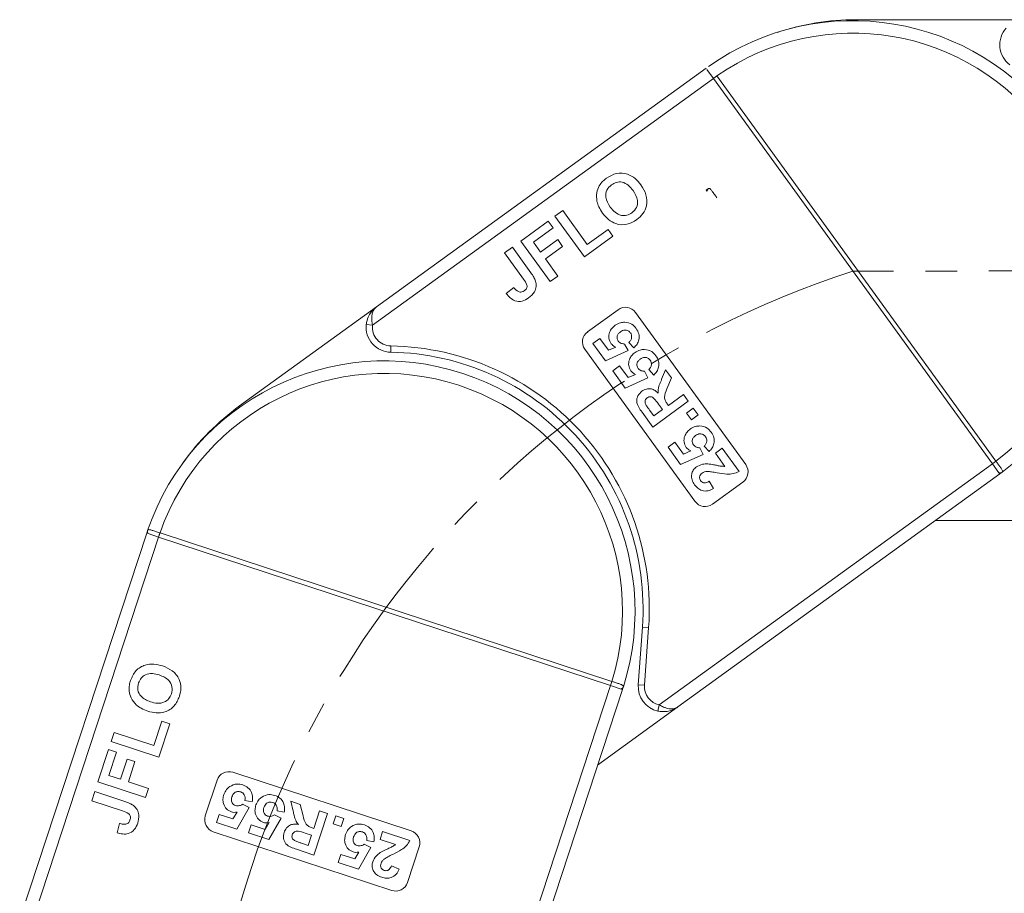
# Model space of a CAD drawing. Header units: millimetres. Extents: x 2390 to 3312, y -95 to 558.
# Tile 8 of 49: x 2699 to 2778, y 296 to 365. Entities that reach past the tile are written whole.
import ezdxf

# ---------------------------------------------------------------- set-up
doc = ezdxf.new("R2010")
doc.units = ezdxf.units.MM
doc.linetypes.add('CENTERX2', pattern=[20.32, 12.7, -2.54, 2.54, -2.54])

msp = doc.modelspace()

# ---------------------------------------------------------------- linework, layer by layer
at = {"color": 7, "linetype": 'Continuous', "lineweight": 15}
for p, q in [((2766.208, 365.289), (2779.708, 365.289)), ((2754.245, 361.413), (2727.92, 342.353)), ((2754.831, 360.603), (2754.315, 361.316)), ((2727.601, 340.888), (2754.831, 360.603)), ((2754.831, 360.603), (2754.833, 360.6)), ((2754.833, 360.6), (2755.117, 360.805)), ((2754.833, 360.6), (2777.114, 329.826)), ((2777.398, 330.031), (2755.117, 360.805)), ((2754.436, 351.798), (2754.245, 351.662)), ((2754.315, 351.564), (2754.245, 351.662)), ((2755.117, 351.054), (2755.114, 351.058)), ((2742.18, 349.591), (2742.803, 350.042)), ((2742.803, 350.042), (2744.758, 347.342)), ((2739.438, 347.606), (2741.64, 349.2)), ((2741.64, 349.2), (2742.031, 348.66)), ((2744.526, 346.351), (2742.18, 349.591)), ((2742.031, 348.66), (2740.452, 347.517)), ((2744.758, 347.342), (2746.419, 348.545)), ((2746.419, 348.545), (2746.81, 348.005)), ((2741.024, 346.728), (2742.395, 347.721)), ((2742.395, 347.721), (2742.786, 347.181)), ((2746.81, 348.005), (2744.526, 346.351)), ((2738.151, 346.674), (2738.774, 347.125)), ((2738.774, 347.125), (2740.253, 345.083)), ((2741.784, 344.366), (2739.438, 347.606)), ((2740.452, 347.517), (2741.024, 346.728)), ((2742.786, 347.181), (2741.415, 346.188)), ((2739.669, 344.577), (2738.151, 346.674)), ((2741.415, 346.188), (2742.407, 344.817)), ((2742.407, 344.817), (2741.784, 344.366)), ((2738.291, 343.42), (2738.884, 343.912)), ((2716.985, 334.436), (2727.92, 342.353)), ((2744.789, 340.369), (2747.219, 342.128)), ((2748.615, 341.905), (2757.412, 329.755)), ((2727.104, 340.939), (2727.601, 340.888)), ((2745.213, 339.434), (2745.758, 339.828)), ((2745.758, 339.828), (2746.442, 338.884)), ((2729.059, 338.734), (2729.068, 339.233)), ((2753.362, 326.823), (2744.566, 338.973)), ((2746.213, 338.052), (2745.213, 339.434)), ((2746.442, 338.884), (2747.028, 339.139)), ((2747.741, 339.385), (2748.018, 338.861)), ((2748.49, 339.092), (2748.087, 339.52)), ((2748.018, 338.861), (2746.213, 338.052)), ((2746.792, 337.253), (2747.337, 337.647)), ((2747.337, 337.647), (2748.021, 336.704)), ((2747.792, 335.872), (2746.792, 337.253)), ((2749.597, 336.68), (2747.792, 335.872)), ((2748.021, 336.704), (2748.607, 336.959)), ((2749.32, 337.205), (2749.597, 336.68)), ((2750.069, 336.911), (2749.666, 337.339)), ((2750.699, 336.567), (2751.012, 337.316)), ((2751.012, 337.316), (2751.473, 336.679)), ((2751.473, 336.679), (2751.121, 335.81)), ((2751.233, 334.485), (2752.433, 335.354)), ((2752.433, 335.354), (2752.827, 334.809)), ((2752.827, 334.809), (2749.992, 332.756)), ((2750.761, 334.143), (2750.443, 334.582)), ((2751.145, 334.607), (2751.233, 334.485)), ((2752.677, 333.869), (2753.222, 334.263)), ((2753.222, 334.263), (2753.617, 333.718)), ((2749.992, 332.756), (2749.131, 333.946)), ((2749.735, 334.107), (2750.07, 333.643)), ((2750.07, 333.643), (2750.761, 334.143)), ((2753.072, 333.323), (2752.677, 333.869)), ((2753.617, 333.718), (2753.072, 333.323)), ((2751.213, 331.147), (2751.758, 331.541)), ((2752.213, 329.766), (2751.213, 331.147)), ((2751.758, 331.541), (2752.442, 330.598)), ((2753.741, 331.099), (2754.018, 330.574)), ((2754.49, 330.805), (2754.087, 331.233)), ((2754.018, 330.574), (2752.213, 329.766)), ((2752.442, 330.598), (2753.028, 330.853)), ((2754.993, 330.67), (2755.538, 331.065)), ((2755.755, 329.617), (2754.993, 330.67)), ((2755.538, 331.065), (2756.88, 329.211)), ((2777.116, 329.823), (2750.508, 310.558)), ((2777.114, 329.826), (2777.398, 330.031)), ((2777.114, 329.826), (2777.116, 329.823)), ((2777.116, 329.823), (2777.632, 329.11)), ((2777.401, 330.027), (2777.398, 330.031)), ((2752, 310.404), (2777.703, 329.013)), ((2777.632, 329.11), (2777.703, 329.013)), ((2754.506, 328.434), (2754.848, 327.851)), ((2757.189, 328.359), (2754.759, 326.599)), ((2780.476, 325.289), (2772.559, 325.289)), ((2709.568, 324.28), (2699.423, 293.404)), ((2709.643, 324.503), (2709.568, 324.28)), ((2709.682, 324.243), (2709.568, 324.28)), ((2710.518, 323.968), (2709.682, 324.243)), ((2710.521, 323.967), (2710.631, 324.3)), ((2710.631, 324.3), (2710.626, 324.301)), ((2746.726, 312.44), (2710.631, 324.3)), ((2700.024, 292.03), (2710.518, 323.968)), ((2710.518, 323.968), (2710.521, 323.967)), ((2710.521, 323.967), (2746.616, 312.107)), ((2749.162, 316.773), (2748.832, 312.167)), ((2749.162, 316.773), (2749.661, 316.737)), ((2749.331, 312.131), (2749.661, 316.737)), ((2746.616, 312.107), (2746.726, 312.44)), ((2746.73, 312.438), (2746.726, 312.44)), ((2746.619, 312.106), (2736.365, 280.898)), ((2737.664, 281.648), (2747.569, 311.794)), ((2746.616, 312.107), (2746.619, 312.106)), ((2746.619, 312.106), (2747.455, 311.832)), ((2747.455, 311.832), (2747.569, 311.794)), ((2749.331, 312.131), (2748.832, 312.167)), ((2752, 310.404), (2745.587, 305.761)), ((2750.508, 310.558), (2750.402, 310.07)), ((2710.135, 307.32), (2710.776, 309.269)), ((2710.776, 309.269), (2711.409, 309.061)), ((2706.729, 307.63), (2706.969, 308.36)), ((2706.969, 308.36), (2710.135, 307.32)), ((2711.409, 309.061), (2710.529, 306.381)), ((2710.529, 306.381), (2706.729, 307.63)), ((2705.672, 304.414), (2706.52, 306.996)), ((2706.52, 306.996), (2707.154, 306.788)), ((2707.154, 306.788), (2706.546, 304.937)), ((2707.471, 304.633), (2707.999, 306.24)), ((2707.999, 306.24), (2708.633, 306.032)), ((2708.633, 306.032), (2708.105, 304.425)), ((2716.449, 305.178), (2730.699, 300.496)), ((2709.472, 303.166), (2705.672, 304.414)), ((2706.546, 304.937), (2707.471, 304.633)), ((2708.105, 304.425), (2709.712, 303.896)), ((2714.25, 301.69), (2715.187, 304.54)), ((2705.176, 302.904), (2705.416, 303.635)), ((2705.416, 303.635), (2707.812, 302.847)), ((2709.712, 303.896), (2709.472, 303.166)), ((2707.635, 302.096), (2705.176, 302.904)), ((2717.997, 302.826), (2717.419, 302.936)), ((2721.268, 302.076), (2721.081, 302.867)), ((2721.081, 302.867), (2721.828, 302.621)), ((2716.46, 301.457), (2716.785, 302.007)), ((2717.751, 302.362), (2716.762, 300.649)), ((2717.218, 302.624), (2717.751, 302.362)), ((2720.555, 301.985), (2719.977, 302.096)), ((2721.828, 302.621), (2722.053, 301.711)), ((2722.921, 300.703), (2723.383, 302.11)), ((2723.383, 302.11), (2724.022, 301.9)), ((2715.142, 301.181), (2715.353, 301.82)), ((2715.353, 301.82), (2716.46, 301.457)), ((2720.308, 301.522), (2719.32, 299.808)), ((2719.776, 301.784), (2720.308, 301.522)), ((2724.022, 301.9), (2722.93, 298.575)), ((2724.452, 301.051), (2724.662, 301.69)), ((2724.662, 301.69), (2725.301, 301.48)), ((2725.301, 301.48), (2725.091, 300.84)), ((2707.198, 300.35), (2707.389, 301.097)), ((2729.139, 295.745), (2714.888, 300.428)), ((2716.762, 300.649), (2715.142, 301.181)), ((2717.7, 300.341), (2717.91, 300.98)), ((2717.91, 300.98), (2719.017, 300.616)), ((2719.017, 300.616), (2719.343, 301.167)), ((2722.777, 300.751), (2722.921, 300.703)), ((2725.091, 300.84), (2724.452, 301.051)), ((2728.203, 299.818), (2728.413, 300.457)), ((2728.413, 300.457), (2730.587, 299.743)), ((2719.32, 299.808), (2717.7, 300.341)), ((2722.738, 300.149), (2722.224, 300.318)), ((2722.472, 299.339), (2722.738, 300.149)), ((2727.717, 299.632), (2727.139, 299.742)), ((2729.439, 299.412), (2728.203, 299.818)), ((2722.93, 298.575), (2721.534, 299.034)), ((2721.929, 299.518), (2722.472, 299.339)), ((2727.47, 299.169), (2726.482, 297.455)), ((2726.938, 299.431), (2727.47, 299.169)), ((2731.337, 299.233), (2730.401, 296.383)), ((2724.862, 297.987), (2725.072, 298.627)), ((2725.072, 298.627), (2726.179, 298.263)), ((2726.179, 298.263), (2726.505, 298.814)), ((2726.482, 297.455), (2724.862, 297.987)), ((2729.12, 297.722), (2729.739, 297.449))]:
    msp.add_line(p, q, dxfattribs=at)
at = {"color": 1, "linetype": 'CENTERX2', "lineweight": 13}
msp.add_line((2911.463, 345.289), (2765.974, 345.213), dxfattribs=at)
at = {"color": 7, "linetype": 'Continuous', "lineweight": 15}
for centre, radius, start, end in [((2765.974, 345.213), 20, 306.57889, 125.23182), ((2766.208, 345.289), 20, 90, 108.30599), ((2765.974, 345.213), 19, 306.96086, 124.84985), ((2779.708, 363.289), 2, 138.18969, 233.1301), ((2765.378, 346.483), 17.624, 125.62008, 126.75806), ((2754.61, 351.56), 0.295, 126.17855, 179.15562), ((2747.805, 341.318), 1, 35.90536, 125.90536), ((2729.093, 340.733), 2, 174.09504, 269.03546), ((2729.093, 340.733), 1.5, 174.09504, 269.03546), ((2745.376, 339.559), 1, 125.90536, 215.90536), ((2728.714, 318.236), 21, 355.90536, 89.03546), ((2728.714, 318.236), 20.5, 355.90536, 89.03546), ((2728.569, 318.037), 20, 342.48424, 161.13718), ((2728.569, 318.037), 19, 342.86622, 160.7552), ((2728.714, 318.236), 20, 125.90536, 144.21134), ((2756.602, 329.169), 1, 305.90536, 35.90536), ((2766.978, 344.274), 17.652, 305.05322, 306.18939), ((2777.72, 329.392), 0.295, 252.65509, 305.63216), ((2754.172, 327.409), 1, 215.90536, 305.90536), ((2709.924, 324.413), 0.295, 162.08391, 215.06098), ((2727.342, 318.717), 17.624, 161.52544, 162.66342), ((2729.933, 317.865), 17.652, 340.95858, 342.09475), ((2747.361, 312.111), 0.295, 288.56044, 341.53751), ((2750.827, 312.024), 2, 175.90536, 257.71567), ((2750.827, 312.024), 1.5, 175.90536, 257.71567), ((2716.137, 304.228), 1, 71.81071, 161.81071), ((2715.2, 301.378), 1, 161.81071, 251.81071), ((2730.387, 299.546), 1, 341.81071, 71.81071), ((2729.451, 296.695), 1, 251.81071, 341.81071)]:
    msp.add_arc(centre, radius, start, end, dxfattribs=at)
at = {"color": 1, "linetype": 'CENTERX2', "lineweight": 13}
msp.add_arc((2789.051, 273.903), 74.951, 107.93275, 251.59403, dxfattribs=at)
at = {"color": 7, "linetype": 'Continuous', "lineweight": 15}
for points, knots in [([(2745.708, 352.015), (2745.802, 352.147), (2745.969, 352.383), (2746.198, 352.559), (2746.299, 352.637)], [0, 0, 0, 0, 0.559564, 1, 1, 1, 1]), ([(2746.299, 352.637), (2746.557, 352.789), (2747.072, 353.092), (2747.94, 353.022), (2748.607, 352.631), (2748.9, 352.268), (2749.047, 352.087)], [0, 0, 0, 0, 0.279831, 0.558669, 0.779006, 1, 1, 1, 1]), ([(2748.412, 351.651), (2748.295, 351.799), (2748.062, 352.093), (2747.581, 352.345), (2747.08, 352.333), (2746.825, 352.179), (2746.698, 352.102)], [0, 0, 0, 0, 0.281087, 0.560013, 0.779691, 1, 1, 1, 1]), ([(2745.532, 350.775), (2745.503, 351.017), (2745.451, 351.448), (2745.63, 351.842), (2745.708, 352.015)], [0, 0, 0, 0, 0.559956, 1, 1, 1, 1]), ([(2746.698, 352.102), (2746.557, 351.973), (2746.274, 351.715), (2746.168, 350.996), (2746.431, 350.576), (2746.591, 350.319)], [0, 0, 0, 0, 0.280278, 0.559877, 1, 1, 1, 1]), ([(2748.322, 349.859), (2748.461, 349.991), (2748.74, 350.254), (2748.834, 350.974), (2748.572, 351.394), (2748.412, 351.651)], [0, 0, 0, 0, 0.279991, 0.559768, 1, 1, 1, 1]), ([(2749.047, 352.087), (2749.204, 351.836), (2749.518, 351.335), (2749.561, 350.481), (2749.248, 349.769), (2748.892, 349.47), (2748.714, 349.32)], [0, 0, 0, 0, 0.280551, 0.5594882, 0.779434, 1, 1, 1, 1]), ([(2754.436, 351.798), (2754.426, 351.791), (2754.37, 351.752), (2754.301, 351.703), (2754.245, 351.662), (2754.245, 351.662)], [0, 0, 0, 0, 0.17537, 0.987913, 1, 1, 1, 1]), ([(2755.114, 351.058), (2755.106, 351.068), (2755.034, 351.169), (2754.897, 351.361), (2754.725, 351.597), (2754.588, 351.761), (2754.5, 351.827), (2754.454, 351.806), (2754.436, 351.798)], [0, 0, 0, 0, 0.0234843, 0.2373073, 0.4510924, 0.6637685, 0.8705553, 1, 1, 1, 1]), ([(2745.984, 349.846), (2745.874, 350.008), (2745.677, 350.295), (2745.576, 350.628), (2745.532, 350.775)], [0, 0, 0, 0, 0.560171, 1, 1, 1, 1]), ([(2746.591, 350.319), (2746.71, 350.171), (2746.946, 349.876), (2747.432, 349.633), (2747.934, 349.634), (2748.193, 349.784), (2748.322, 349.859)], [0, 0, 0, 0, 0.281021, 0.560116, 0.779939, 1, 1, 1, 1]), ([(2748.714, 349.32), (2748.459, 349.169), (2747.949, 348.866), (2747.087, 348.925), (2746.421, 349.307), (2746.13, 349.666), (2745.984, 349.846)], [0, 0, 0, 0, 0.279942, 0.558704, 0.779045, 1, 1, 1, 1]), ([(2739.723, 343.634), (2739.794, 343.693), (2739.902, 343.782), (2739.961, 343.962), (2739.917, 344.239), (2739.779, 344.427), (2739.669, 344.577)], [0, 0, 0, 0, 0.249396, 0.374426, 0.499454, 1, 1, 1, 1]), ([(2740.253, 345.083), (2740.336, 344.965), (2740.486, 344.756), (2740.584, 344.52), (2740.628, 344.415)], [0, 0, 0, 0, 0.560294, 1, 1, 1, 1]), ([(2738.884, 343.912), (2738.944, 343.837), (2739.051, 343.702), (2739.196, 343.611), (2739.26, 343.571)], [0, 0, 0, 0, 0.561018, 1, 1, 1, 1]), ([(2740.628, 344.415), (2740.655, 344.271), (2740.709, 343.982), (2740.541, 343.462), (2740.251, 343.215), (2740.074, 343.064)], [0, 0, 0, 0, 0.2801216, 0.5603549, 1, 1, 1, 1]), ([(2740.074, 343.064), (2739.907, 342.962), (2739.575, 342.757), (2739.002, 342.79), (2738.577, 343.064), (2738.386, 343.301), (2738.291, 343.42)], [0, 0, 0, 0, 0.280246, 0.558416, 0.778827, 1, 1, 1, 1]), ([(2739.26, 343.571), (2739.304, 343.556), (2739.391, 343.528), (2739.558, 343.536), (2739.66, 343.597), (2739.723, 343.634)], [0, 0, 0, 0, 0.280672, 0.560844, 1, 1, 1, 1]), ([(2727.92, 342.353), (2727.918, 342.352), (2727.909, 342.345), (2727.878, 342.322), (2727.843, 342.295), (2727.643, 342.13), (2727.379, 341.819), (2727.166, 341.34), (2727.121, 341.05), (2727.104, 340.939)], [0, 0, 0, 0, 0.005088, 0.020369, 0.070807, 0.089086, 0.500311, 0.809226, 1, 1, 1, 1]), ([(2727.92, 342.353), (2727.919, 342.352), (2727.917, 342.351), (2727.912, 342.347), (2727.906, 342.343), (2727.894, 342.334), (2727.876, 342.319), (2727.857, 342.302), (2727.823, 342.271), (2727.768, 342.212), (2727.667, 342.068), (2727.601, 341.897), (2727.544, 341.621), (2727.527, 341.319), (2727.579, 341.018), (2727.601, 340.888)], [0, 0, 0, 0, 0.0040759, 0.005312, 0.0138325, 0.0234994, 0.0399385, 0.0679586, 0.0859142, 0.1471881, 0.2568342, 0.4847154, 0.5266974, 0.7953711, 1, 1, 1, 1]), ([(2746.669, 339.412), (2746.593, 339.554), (2746.442, 339.836), (2746.51, 340.294), (2746.709, 340.654), (2746.901, 340.813), (2746.998, 340.892)], [0, 0, 0, 0, 0.2790069, 0.5586194, 0.7790735, 1, 1, 1, 1]), ([(2746.998, 340.892), (2747.128, 340.97), (2747.361, 341.11), (2747.631, 341.124), (2747.75, 341.13)], [0, 0, 0, 0, 0.5595341, 1, 1, 1, 1]), ([(2747.75, 341.13), (2747.955, 341.097), (2748.323, 341.039), (2748.561, 340.757), (2748.666, 340.633)], [0, 0, 0, 0, 0.558353, 1, 1, 1, 1]), ([(2748.666, 340.633), (2748.749, 340.495), (2748.916, 340.218), (2748.912, 339.752), (2748.751, 339.367), (2748.577, 339.183), (2748.49, 339.092)], [0, 0, 0, 0, 0.2799484, 0.5590305, 0.7793307, 1, 1, 1, 1]), ([(2747.405, 340.355), (2747.342, 340.305), (2747.218, 340.206), (2747.124, 339.996), (2747.137, 339.785), (2747.203, 339.678), (2747.235, 339.624)], [0, 0, 0, 0, 0.280898, 0.55946, 0.779497, 1, 1, 1, 1]), ([(2748.21, 340.268), (2748.151, 340.332), (2748.035, 340.459), (2747.791, 340.519), (2747.574, 340.465), (2747.461, 340.392), (2747.405, 340.355)], [0, 0, 0, 0, 0.279573, 0.558664, 0.778923, 1, 1, 1, 1]), ([(2748.087, 339.52), (2748.14, 339.577), (2748.247, 339.691), (2748.31, 339.904), (2748.302, 340.108), (2748.24, 340.215), (2748.21, 340.268)], [0, 0, 0, 0, 0.2803, 0.559961, 0.780042, 1, 1, 1, 1]), ([(2747.028, 339.139), (2746.951, 339.177), (2746.812, 339.244), (2746.712, 339.361), (2746.669, 339.412)], [0, 0, 0, 0, 0.559888, 1, 1, 1, 1]), ([(2747.235, 339.624), (2747.271, 339.583), (2747.342, 339.502), (2747.518, 339.411), (2747.656, 339.395), (2747.741, 339.385)], [0, 0, 0, 0, 0.279963, 0.560065, 1, 1, 1, 1]), ([(2748.248, 337.232), (2748.172, 337.373), (2748.021, 337.656), (2748.089, 338.113), (2748.287, 338.473), (2748.48, 338.632), (2748.577, 338.711)], [0, 0, 0, 0, 0.279007, 0.558619, 0.779074, 1, 1, 1, 1]), ([(2748.577, 338.711), (2748.707, 338.79), (2748.94, 338.93), (2749.21, 338.943), (2749.329, 338.949)], [0, 0, 0, 0, 0.559534, 1, 1, 1, 1]), ([(2748.984, 338.175), (2748.921, 338.125), (2748.797, 338.025), (2748.703, 337.815), (2748.716, 337.605), (2748.782, 337.497), (2748.814, 337.444)], [0, 0, 0, 0, 0.280898, 0.55946, 0.779497, 1, 1, 1, 1]), ([(2749.789, 338.088), (2749.73, 338.151), (2749.614, 338.278), (2749.37, 338.338), (2749.153, 338.285), (2749.04, 338.211), (2748.984, 338.175)], [0, 0, 0, 0, 0.2795727, 0.5586639, 0.7789233, 1, 1, 1, 1]), ([(2749.329, 338.949), (2749.534, 338.917), (2749.902, 338.858), (2750.139, 338.577), (2750.245, 338.452)], [0, 0, 0, 0, 0.558353, 1, 1, 1, 1]), ([(2750.245, 338.452), (2750.328, 338.314), (2750.495, 338.037), (2750.49, 337.572), (2750.33, 337.186), (2750.156, 337.003), (2750.069, 336.911)], [0, 0, 0, 0, 0.279948, 0.559031, 0.779331, 1, 1, 1, 1]), ([(2748.814, 337.444), (2748.85, 337.403), (2748.921, 337.321), (2749.097, 337.23), (2749.235, 337.214), (2749.32, 337.205)], [0, 0, 0, 0, 0.279963, 0.560065, 1, 1, 1, 1]), ([(2749.666, 337.339), (2749.719, 337.396), (2749.826, 337.51), (2749.889, 337.723), (2749.881, 337.928), (2749.819, 338.034), (2749.789, 338.088)], [0, 0, 0, 0, 0.2803, 0.559961, 0.780042, 1, 1, 1, 1]), ([(2748.607, 336.959), (2748.529, 336.996), (2748.391, 337.063), (2748.291, 337.18), (2748.248, 337.232)], [0, 0, 0, 0, 0.559888, 1, 1, 1, 1]), ([(2749.12, 335.614), (2749.236, 335.684), (2749.468, 335.823), (2749.86, 335.827), (2750.181, 335.683), (2750.337, 335.54), (2750.415, 335.468)], [0, 0, 0, 0, 0.279954, 0.558933, 0.779174, 1, 1, 1, 1]), ([(2750.415, 335.468), (2750.413, 335.599), (2750.412, 335.815), (2750.502, 336.102), (2750.595, 336.336), (2750.665, 336.49), (2750.699, 336.567)], [0, 0, 0, 0, 0.339579, 0.559591, 0.779787, 1, 1, 1, 1]), ([(2749.131, 333.946), (2749.04, 334.076), (2748.858, 334.335), (2748.688, 334.713), (2748.713, 335.036), (2748.823, 335.34), (2749.001, 335.505), (2749.12, 335.614)], [0, 0, 0, 0, 0.251143, 0.500527, 0.625735, 0.75105, 1, 1, 1, 1]), ([(2749.54, 335.087), (2749.496, 335.05), (2749.409, 334.976), (2749.344, 334.771), (2749.397, 334.631), (2749.43, 334.547)], [0, 0, 0, 0, 0.281129, 0.561183, 1, 1, 1, 1]), ([(2750.443, 334.582), (2750.332, 334.747), (2750.194, 334.952), (2749.962, 335.141), (2749.817, 335.184), (2749.666, 335.166), (2749.582, 335.113), (2749.54, 335.087)], [0, 0, 0, 0, 0.500962, 0.625785, 0.750436, 0.875032, 1, 1, 1, 1]), ([(2751.121, 335.81), (2751.023, 335.583), (2750.887, 335.268), (2750.976, 334.835), (2751.088, 334.684), (2751.145, 334.607)], [0, 0, 0, 0, 0.5610215, 0.7792953, 1, 1, 1, 1]), ([(2749.43, 334.547), (2749.485, 334.463), (2749.583, 334.314), (2749.688, 334.17), (2749.735, 334.107)], [0, 0, 0, 0, 0.559921, 1, 1, 1, 1]), ([(2752.998, 332.605), (2753.128, 332.684), (2753.361, 332.824), (2753.631, 332.837), (2753.75, 332.843)], [0, 0, 0, 0, 0.559534, 1, 1, 1, 1]), ([(2753.75, 332.843), (2753.955, 332.811), (2754.322, 332.752), (2754.56, 332.471), (2754.665, 332.346)], [0, 0, 0, 0, 0.558353, 1, 1, 1, 1]), ([(2752.669, 331.126), (2752.593, 331.267), (2752.442, 331.55), (2752.509, 332.007), (2752.708, 332.367), (2752.901, 332.526), (2752.998, 332.605)], [0, 0, 0, 0, 0.279007, 0.558619, 0.779074, 1, 1, 1, 1]), ([(2753.405, 332.069), (2753.342, 332.019), (2753.218, 331.919), (2753.124, 331.709), (2753.137, 331.498), (2753.202, 331.391), (2753.235, 331.338)], [0, 0, 0, 0, 0.2808976, 0.5594604, 0.779497, 1, 1, 1, 1]), ([(2754.209, 331.981), (2754.151, 332.045), (2754.035, 332.172), (2753.791, 332.232), (2753.574, 332.179), (2753.461, 332.105), (2753.405, 332.069)], [0, 0, 0, 0, 0.279573, 0.558664, 0.778923, 1, 1, 1, 1]), ([(2754.087, 331.233), (2754.14, 331.29), (2754.247, 331.404), (2754.31, 331.617), (2754.302, 331.822), (2754.24, 331.928), (2754.209, 331.981)], [0, 0, 0, 0, 0.2803, 0.559961, 0.780042, 1, 1, 1, 1]), ([(2754.665, 332.346), (2754.749, 332.208), (2754.916, 331.931), (2754.911, 331.466), (2754.751, 331.08), (2754.577, 330.897), (2754.49, 330.805)], [0, 0, 0, 0, 0.279948, 0.559031, 0.779331, 1, 1, 1, 1]), ([(2753.028, 330.853), (2752.95, 330.89), (2752.812, 330.957), (2752.712, 331.074), (2752.669, 331.126)], [0, 0, 0, 0, 0.559888, 1, 1, 1, 1]), ([(2753.235, 331.338), (2753.271, 331.297), (2753.342, 331.215), (2753.517, 331.124), (2753.656, 331.108), (2753.741, 331.099)], [0, 0, 0, 0, 0.279963, 0.560065, 1, 1, 1, 1]), ([(2753.333, 328.142), (2753.252, 328.271), (2753.091, 328.527), (2753.066, 328.962), (2753.205, 329.335), (2753.384, 329.492), (2753.474, 329.571)], [0, 0, 0, 0, 0.280568, 0.55975, 0.779795, 1, 1, 1, 1]), ([(2753.474, 329.571), (2753.633, 329.657), (2753.918, 329.813), (2754.241, 329.811), (2754.384, 329.811)], [0, 0, 0, 0, 0.558458, 1, 1, 1, 1]), ([(2754.384, 329.811), (2754.54, 329.792), (2754.798, 329.761), (2755.15, 329.684), (2755.449, 329.615), (2755.653, 329.616), (2755.755, 329.617)], [0, 0, 0, 0, 0.339985, 0.560186, 0.78038, 1, 1, 1, 1]), ([(2777.892, 329.152), (2777.901, 329.16), (2777.927, 329.185), (2777.928, 329.247), (2777.869, 329.371), (2777.74, 329.562), (2777.574, 329.791), (2777.455, 329.954), (2777.401, 330.027)], [0, 0, 0, 0, 0.07361, 0.225281, 0.412719, 0.616054, 0.826783, 1, 1, 1, 1]), ([(2753.942, 329.079), (2753.891, 329.037), (2753.789, 328.954), (2753.714, 328.778), (2753.731, 328.605), (2753.786, 328.517), (2753.814, 328.473)], [0, 0, 0, 0, 0.280664, 0.559461, 0.779366, 1, 1, 1, 1]), ([(2754.348, 329.208), (2754.267, 329.2), (2754.122, 329.185), (2753.997, 329.111), (2753.942, 329.079)], [0, 0, 0, 0, 0.560117, 1, 1, 1, 1]), ([(2755.12, 329.105), (2754.977, 329.132), (2754.721, 329.181), (2754.462, 329.2), (2754.348, 329.208)], [0, 0, 0, 0, 0.560235, 1, 1, 1, 1]), ([(2756.88, 329.211), (2756.726, 329.14), (2756.418, 328.999), (2755.806, 328.985), (2755.38, 329.06), (2755.12, 329.105)], [0, 0, 0, 0, 0.279551, 0.559332, 1, 1, 1, 1]), ([(2777.703, 329.013), (2777.703, 329.014), (2777.759, 329.054), (2777.828, 329.104), (2777.882, 329.145), (2777.892, 329.152)], [0, 0, 0, 0, 0.0120871, 0.8246302, 1, 1, 1, 1]), ([(2754.848, 327.851), (2754.703, 327.776), (2754.416, 327.627), (2753.946, 327.643), (2753.576, 327.849), (2753.414, 328.045), (2753.333, 328.142)], [0, 0, 0, 0, 0.280752, 0.55897, 0.779275, 1, 1, 1, 1]), ([(2753.814, 328.473), (2753.845, 328.435), (2753.907, 328.36), (2754.044, 328.296), (2754.261, 328.292), (2754.405, 328.376), (2754.506, 328.434)], [0, 0, 0, 0, 0.187236, 0.374084, 0.560696, 1, 1, 1, 1]), ([(2709.643, 324.503), (2709.639, 324.492), (2709.617, 324.427), (2709.59, 324.347), (2709.568, 324.281), (2709.568, 324.28)], [0, 0, 0, 0, 0.17537, 0.987913, 1, 1, 1, 1]), ([(2710.626, 324.301), (2710.614, 324.305), (2710.496, 324.345), (2710.273, 324.42), (2709.995, 324.51), (2709.788, 324.562), (2709.678, 324.565), (2709.653, 324.52), (2709.643, 324.503)], [0, 0, 0, 0, 0.023484, 0.237307, 0.451092, 0.663769, 0.870555, 1, 1, 1, 1]), ([(2708.279, 312.512), (2708.399, 312.787), (2708.638, 313.334), (2709.382, 313.787), (2710.152, 313.861), (2710.602, 313.739), (2710.827, 313.678)], [0, 0, 0, 0, 0.279831, 0.558669, 0.779006, 1, 1, 1, 1]), ([(2710.569, 312.953), (2710.387, 313.004), (2710.026, 313.106), (2709.489, 313.028), (2709.09, 312.724), (2708.973, 312.45), (2708.915, 312.313)], [0, 0, 0, 0, 0.281087, 0.560013, 0.779691, 1, 1, 1, 1]), ([(2710.827, 313.678), (2711.102, 313.567), (2711.65, 313.346), (2712.186, 312.679), (2712.349, 311.919), (2712.237, 311.468), (2712.18, 311.242)], [0, 0, 0, 0, 0.280551, 0.559488, 0.779434, 1, 1, 1, 1]), ([(2708.165, 311.662), (2708.163, 311.824), (2708.161, 312.113), (2708.243, 312.39), (2708.279, 312.512)], [0, 0, 0, 0, 0.559564, 1, 1, 1, 1]), ([(2708.915, 312.313), (2708.877, 312.126), (2708.8, 311.751), (2709.135, 311.106), (2709.594, 310.92), (2709.875, 310.806)], [0, 0, 0, 0, 0.280278, 0.559877, 1, 1, 1, 1]), ([(2711.546, 311.449), (2711.582, 311.637), (2711.654, 312.014), (2711.308, 312.652), (2710.849, 312.839), (2710.569, 312.953)], [0, 0, 0, 0, 0.279991, 0.559768, 1, 1, 1, 1]), ([(2747.641, 312.018), (2747.644, 312.029), (2747.651, 312.065), (2747.615, 312.116), (2747.494, 312.181), (2747.278, 312.261), (2747.009, 312.349), (2746.817, 312.41), (2746.73, 312.438)], [0, 0, 0, 0, 0.07361, 0.225281, 0.412719, 0.616054, 0.826783, 1, 1, 1, 1]), ([(2708.75, 310.554), (2708.584, 310.733), (2708.289, 311.052), (2708.203, 311.476), (2708.165, 311.662)], [0, 0, 0, 0, 0.559956, 1, 1, 1, 1]), ([(2709.875, 310.806), (2710.058, 310.756), (2710.422, 310.655), (2710.958, 310.743), (2711.365, 311.039), (2711.486, 311.312), (2711.546, 311.449)], [0, 0, 0, 0, 0.281021, 0.560116, 0.779939, 1, 1, 1, 1]), ([(2747.569, 311.794), (2747.57, 311.795), (2747.591, 311.861), (2747.617, 311.941), (2747.638, 312.006), (2747.641, 312.018)], [0, 0, 0, 0, 0.0120871, 0.8246302, 1, 1, 1, 1]), ([(2712.18, 311.242), (2712.062, 310.97), (2711.827, 310.425), (2711.094, 309.968), (2710.331, 309.887), (2709.884, 310.007), (2709.66, 310.067)], [0, 0, 0, 0, 0.2799425, 0.558704, 0.7790449, 1, 1, 1, 1]), ([(2709.66, 310.067), (2709.476, 310.133), (2709.148, 310.251), (2708.872, 310.462), (2708.75, 310.554)], [0, 0, 0, 0, 0.560171, 1, 1, 1, 1]), ([(2752, 310.404), (2751.998, 310.402), (2751.989, 310.396), (2751.958, 310.374), (2751.92, 310.349), (2751.701, 310.211), (2751.324, 310.057), (2750.802, 310.004), (2750.512, 310.052), (2750.402, 310.07)], [0, 0, 0, 0, 0.005088, 0.020369, 0.070807, 0.089086, 0.500311, 0.809226, 1, 1, 1, 1]), ([(2750.508, 310.558), (2750.565, 310.527), (2750.681, 310.463), (2750.874, 310.376), (2751.086, 310.303), (2751.255, 310.267), (2751.467, 310.243), (2751.65, 310.253), (2751.818, 310.304), (2751.892, 310.338), (2751.931, 310.36), (2751.954, 310.373), (2751.973, 310.386), (2751.985, 310.394), (2751.992, 310.398), (2751.997, 310.402), (2751.999, 310.403), (2752, 310.404)], [0, 0, 0, 0, 0.101029, 0.204946, 0.337168, 0.474297, 0.5162, 0.743651, 0.85309, 0.914248, 0.93217, 0.960137, 0.976545, 0.986194, 0.994698, 0.995932, 1, 1, 1, 1]), ([(2715.733, 303.409), (2715.792, 303.549), (2715.899, 303.799), (2716.11, 303.968), (2716.202, 304.043)], [0, 0, 0, 0, 0.5595341, 1, 1, 1, 1]), ([(2716.202, 304.043), (2716.388, 304.137), (2716.72, 304.305), (2717.077, 304.216), (2717.235, 304.177)], [0, 0, 0, 0, 0.558353, 1, 1, 1, 1]), ([(2717.08, 303.614), (2716.996, 303.632), (2716.827, 303.667), (2716.594, 303.572), (2716.449, 303.401), (2716.401, 303.276), (2716.377, 303.213)], [0, 0, 0, 0, 0.279573, 0.558664, 0.778923, 1, 1, 1, 1]), ([(2717.419, 302.936), (2717.429, 303.014), (2717.449, 303.169), (2717.375, 303.378), (2717.249, 303.539), (2717.136, 303.589), (2717.08, 303.614)], [0, 0, 0, 0, 0.2803, 0.559961, 0.780042, 1, 1, 1, 1]), ([(2717.235, 304.177), (2717.384, 304.114), (2717.682, 303.988), (2717.951, 303.608), (2718.047, 303.202), (2718.014, 302.951), (2717.997, 302.826)], [0, 0, 0, 0, 0.279948, 0.559031, 0.779331, 1, 1, 1, 1]), ([(2707.812, 302.847), (2707.948, 302.802), (2708.192, 302.72), (2708.41, 302.586), (2708.507, 302.527)], [0, 0, 0, 0, 0.560294, 1, 1, 1, 1]), ([(2716.334, 302.017), (2716.19, 302.088), (2715.902, 302.228), (2715.688, 302.638), (2715.638, 303.047), (2715.701, 303.288), (2715.733, 303.409)], [0, 0, 0, 0, 0.279007, 0.558619, 0.779074, 1, 1, 1, 1]), ([(2716.377, 303.213), (2716.356, 303.136), (2716.314, 302.982), (2716.36, 302.757), (2716.495, 302.594), (2716.611, 302.546), (2716.669, 302.522)], [0, 0, 0, 0, 0.280898, 0.55946, 0.779497, 1, 1, 1, 1]), ([(2718.291, 302.569), (2718.35, 302.708), (2718.457, 302.958), (2718.667, 303.128), (2718.76, 303.203)], [0, 0, 0, 0, 0.559534, 1, 1, 1, 1]), ([(2718.76, 303.203), (2718.946, 303.296), (2719.277, 303.464), (2719.635, 303.376), (2719.793, 303.337)], [0, 0, 0, 0, 0.558353, 1, 1, 1, 1]), ([(2719.638, 302.774), (2719.553, 302.791), (2719.385, 302.826), (2719.152, 302.731), (2719.007, 302.561), (2718.959, 302.435), (2718.935, 302.373)], [0, 0, 0, 0, 0.279573, 0.558664, 0.778923, 1, 1, 1, 1]), ([(2719.793, 303.337), (2719.942, 303.274), (2720.24, 303.147), (2720.509, 302.768), (2720.605, 302.361), (2720.572, 302.111), (2720.555, 301.985)], [0, 0, 0, 0, 0.279948, 0.559031, 0.779331, 1, 1, 1, 1]), ([(2708.232, 301.363), (2708.255, 301.453), (2708.29, 301.589), (2708.232, 301.769), (2708.035, 301.967), (2707.813, 302.039), (2707.635, 302.096)], [0, 0, 0, 0, 0.2493961, 0.3744258, 0.4994543, 1, 1, 1, 1]), ([(2708.507, 302.527), (2708.614, 302.426), (2708.827, 302.224), (2708.995, 301.704), (2708.905, 301.334), (2708.85, 301.108)], [0, 0, 0, 0, 0.280122, 0.560355, 1, 1, 1, 1]), ([(2716.785, 302.007), (2716.7, 301.992), (2716.549, 301.965), (2716.4, 302.001), (2716.334, 302.017)], [0, 0, 0, 0, 0.559888, 1, 1, 1, 1]), ([(2716.669, 302.522), (2716.721, 302.509), (2716.827, 302.485), (2717.022, 302.514), (2717.144, 302.583), (2717.218, 302.624)], [0, 0, 0, 0, 0.279963, 0.560065, 1, 1, 1, 1]), ([(2718.892, 301.177), (2718.748, 301.247), (2718.46, 301.388), (2718.246, 301.798), (2718.196, 302.206), (2718.259, 302.448), (2718.291, 302.569)], [0, 0, 0, 0, 0.279007, 0.558619, 0.779074, 1, 1, 1, 1]), ([(2718.935, 302.373), (2718.913, 302.295), (2718.871, 302.142), (2718.918, 301.916), (2719.052, 301.754), (2719.168, 301.705), (2719.226, 301.681)], [0, 0, 0, 0, 0.280898, 0.55946, 0.779497, 1, 1, 1, 1]), ([(2719.977, 302.096), (2719.987, 302.173), (2720.007, 302.328), (2719.933, 302.538), (2719.806, 302.699), (2719.694, 302.749), (2719.638, 302.774)], [0, 0, 0, 0, 0.2803, 0.559961, 0.780042, 1, 1, 1, 1]), ([(2721.681, 301.019), (2721.603, 301.125), (2721.475, 301.298), (2721.38, 301.584), (2721.318, 301.828), (2721.284, 301.994), (2721.268, 302.076)], [0, 0, 0, 0, 0.339579, 0.559591, 0.779787, 1, 1, 1, 1]), ([(2707.894, 301.041), (2707.938, 301.055), (2708.025, 301.082), (2708.156, 301.188), (2708.203, 301.297), (2708.232, 301.363)], [0, 0, 0, 0, 0.280672, 0.560844, 1, 1, 1, 1]), ([(2719.226, 301.681), (2719.279, 301.669), (2719.385, 301.644), (2719.58, 301.674), (2719.702, 301.742), (2719.776, 301.784)], [0, 0, 0, 0, 0.279963, 0.560065, 1, 1, 1, 1]), ([(2722.053, 301.711), (2722.107, 301.47), (2722.181, 301.135), (2722.507, 300.836), (2722.687, 300.779), (2722.777, 300.751)], [0, 0, 0, 0, 0.561022, 0.779295, 1, 1, 1, 1]), ([(2708.85, 301.108), (2708.775, 300.927), (2708.626, 300.567), (2708.143, 300.257), (2707.638, 300.23), (2707.345, 300.31), (2707.198, 300.35)], [0, 0, 0, 0, 0.280246, 0.558416, 0.778827, 1, 1, 1, 1]), ([(2707.389, 301.097), (2707.482, 301.071), (2707.648, 301.025), (2707.819, 301.036), (2707.894, 301.041)], [0, 0, 0, 0, 0.561018, 1, 1, 1, 1]), ([(2719.343, 301.167), (2719.258, 301.152), (2719.106, 301.124), (2718.957, 301.161), (2718.892, 301.177)], [0, 0, 0, 0, 0.5598879, 1, 1, 1, 1]), ([(2720.547, 300.379), (2720.6, 300.503), (2720.706, 300.752), (2721.022, 300.985), (2721.366, 301.057), (2721.576, 301.032), (2721.681, 301.019)], [0, 0, 0, 0, 0.279954, 0.558933, 0.779174, 1, 1, 1, 1]), ([(2722.224, 300.318), (2722.037, 300.387), (2721.805, 300.472), (2721.506, 300.489), (2721.364, 300.439), (2721.252, 300.335), (2721.215, 300.244), (2721.196, 300.198)], [0, 0, 0, 0, 0.500962, 0.625785, 0.750436, 0.875032, 1, 1, 1, 1]), ([(2725.452, 300.215), (2725.512, 300.355), (2725.618, 300.605), (2725.829, 300.775), (2725.922, 300.849)], [0, 0, 0, 0, 0.559534, 1, 1, 1, 1]), ([(2725.922, 300.849), (2726.107, 300.943), (2726.439, 301.111), (2726.797, 301.023), (2726.955, 300.984)], [0, 0, 0, 0, 0.558353, 1, 1, 1, 1]), ([(2726.8, 300.421), (2726.715, 300.438), (2726.547, 300.473), (2726.313, 300.378), (2726.169, 300.208), (2726.121, 300.082), (2726.096, 300.019)], [0, 0, 0, 0, 0.2795727, 0.5586639, 0.7789233, 1, 1, 1, 1]), ([(2726.955, 300.984), (2727.104, 300.92), (2727.401, 300.794), (2727.671, 300.415), (2727.767, 300.008), (2727.734, 299.758), (2727.717, 299.632)], [0, 0, 0, 0, 0.2799484, 0.5590305, 0.7793307, 1, 1, 1, 1]), ([(2721.534, 299.034), (2721.384, 299.086), (2721.085, 299.189), (2720.726, 299.395), (2720.556, 299.671), (2720.467, 299.982), (2720.515, 300.22), (2720.547, 300.379)], [0, 0, 0, 0, 0.2511432, 0.5005272, 0.6257353, 0.7510496, 1, 1, 1, 1]), ([(2721.196, 300.198), (2721.182, 300.142), (2721.156, 300.031), (2721.223, 299.827), (2721.348, 299.745), (2721.424, 299.696)], [0, 0, 0, 0, 0.281129, 0.561183, 1, 1, 1, 1]), ([(2721.424, 299.696), (2721.518, 299.66), (2721.684, 299.597), (2721.854, 299.542), (2721.929, 299.518)], [0, 0, 0, 0, 0.559921, 1, 1, 1, 1]), ([(2726.053, 298.824), (2725.909, 298.894), (2725.621, 299.034), (2725.408, 299.445), (2725.357, 299.853), (2725.421, 300.095), (2725.452, 300.215)], [0, 0, 0, 0, 0.279007, 0.558619, 0.779074, 1, 1, 1, 1]), ([(2726.096, 300.019), (2726.075, 299.942), (2726.033, 299.789), (2726.08, 299.563), (2726.214, 299.401), (2726.33, 299.352), (2726.388, 299.328)], [0, 0, 0, 0, 0.280898, 0.55946, 0.779497, 1, 1, 1, 1]), ([(2727.139, 299.742), (2727.149, 299.82), (2727.168, 299.975), (2727.094, 300.185), (2726.968, 300.345), (2726.856, 300.396), (2726.8, 300.421)], [0, 0, 0, 0, 0.2803, 0.559961, 0.780042, 1, 1, 1, 1]), ([(2730.587, 299.743), (2730.504, 299.595), (2730.337, 299.3), (2729.85, 298.93), (2729.461, 298.741), (2729.224, 298.625)], [0, 0, 0, 0, 0.279551, 0.559332, 1, 1, 1, 1]), ([(2726.388, 299.328), (2726.441, 299.316), (2726.547, 299.291), (2726.742, 299.321), (2726.863, 299.389), (2726.938, 299.431)], [0, 0, 0, 0, 0.279963, 0.560065, 1, 1, 1, 1]), ([(2728.214, 298.765), (2728.352, 298.841), (2728.578, 298.968), (2728.909, 299.111), (2729.192, 299.231), (2729.356, 299.352), (2729.439, 299.412)], [0, 0, 0, 0, 0.339985, 0.560186, 0.78038, 1, 1, 1, 1]), ([(2726.505, 298.814), (2726.42, 298.798), (2726.268, 298.771), (2726.119, 298.808), (2726.053, 298.824)], [0, 0, 0, 0, 0.559888, 1, 1, 1, 1]), ([(2727.618, 298.037), (2727.696, 298.2), (2727.836, 298.493), (2728.098, 298.682), (2728.214, 298.765)], [0, 0, 0, 0, 0.558458, 1, 1, 1, 1]), ([(2728.538, 298.255), (2728.477, 298.201), (2728.368, 298.104), (2728.311, 297.971), (2728.285, 297.913)], [0, 0, 0, 0, 0.560117, 1, 1, 1, 1]), ([(2729.224, 298.625), (2729.092, 298.563), (2728.857, 298.452), (2728.635, 298.315), (2728.538, 298.255)], [0, 0, 0, 0, 0.5602349, 1, 1, 1, 1]), ([(2728.341, 296.797), (2728.2, 296.854), (2727.919, 296.967), (2727.645, 297.305), (2727.538, 297.688), (2727.591, 297.921), (2727.618, 298.037)], [0, 0, 0, 0, 0.280568, 0.55975, 0.779795, 1, 1, 1, 1]), ([(2728.285, 297.913), (2728.268, 297.849), (2728.234, 297.722), (2728.277, 297.536), (2728.392, 297.405), (2728.488, 297.366), (2728.536, 297.347)], [0, 0, 0, 0, 0.280664, 0.559461, 0.779366, 1, 1, 1, 1]), ([(2729.739, 297.449), (2729.666, 297.304), (2729.521, 297.015), (2729.13, 296.752), (2728.71, 296.702), (2728.464, 296.765), (2728.341, 296.797)], [0, 0, 0, 0, 0.280752, 0.55897, 0.779275, 1, 1, 1, 1]), ([(2728.536, 297.347), (2728.584, 297.335), (2728.679, 297.31), (2728.827, 297.339), (2729.005, 297.462), (2729.073, 297.615), (2729.12, 297.722)], [0, 0, 0, 0, 0.187236, 0.374084, 0.560696, 1, 1, 1, 1])]:
    msp.add_open_spline(points, degree=3, knots=knots, dxfattribs=at)

doc.saveas('drawing.dxf')
